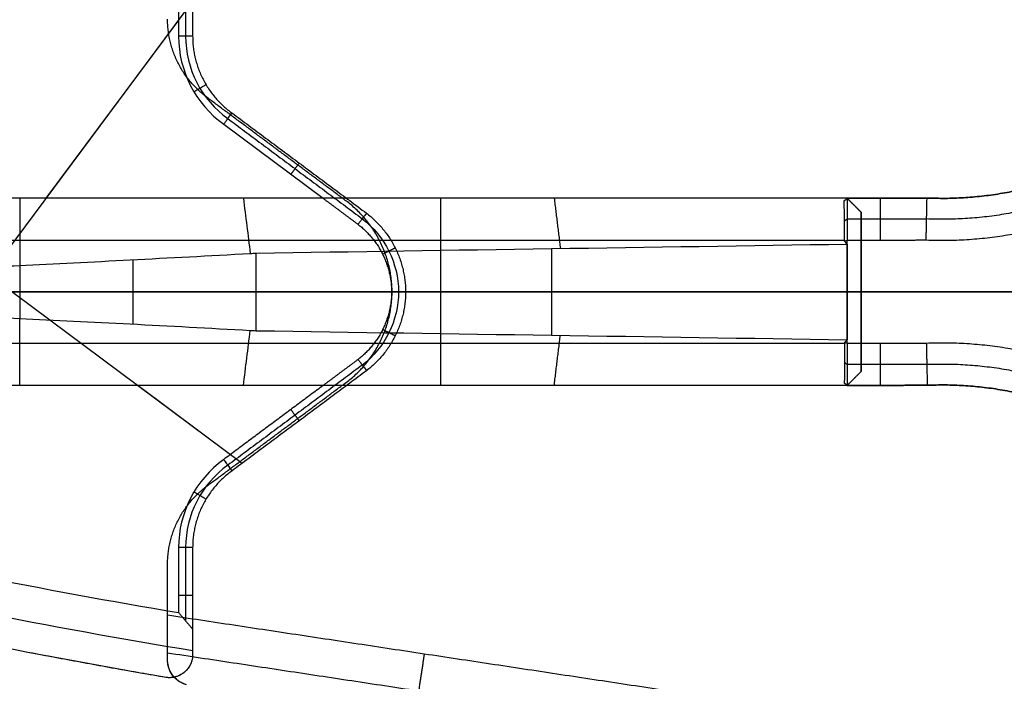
# Model space of a CAD drawing. Header units: millimetres. Extents: x -555 to 2346, y 1993 to 3099.
# Tile 27 of 40: x 1503 to 1713, y 2466 to 2607. Entities that reach past the tile are written whole.
import ezdxf

# ---------------------------------------------------------------- set-up
doc = ezdxf.new("R2010")
doc.units = ezdxf.units.MM
doc.layers.add('Base', color=7, linetype='Continuous', true_color=0x4c0000)
doc.layers.add('Tabletop', color=7, linetype='Continuous', true_color=0x7f7f3f)

msp = doc.modelspace()

# ---------------------------------------------------------------- linework, layer by layer
at = {"layer": 'Base'}
for p, q in [((1539.58, 2610.94, -1.63), (1445.51, 2484.67, -1.63)), ((1536.58, 2606.92, -20.63), (1508.25, 2568.89, -20.63)), ((1428.69, 2602.81, -1.63), (1550.17, 2512.32, -1.63)), ((1546.2, 2584.68, -20.63), (1567.4, 2568.89, -20.63)), ((1610.49, 2568.89, -59.65), (1502.67, 2568.89, -59.65)), ((1592.46, 2568.89, -20.63), (1592.46, 2568.89, -61.87)), ((1679.25, 2568.9, -36.59), (1696.31, 2568.93, -36.59)), ((1679.25, 2568.9, -21.07), (1679.25, 2568.9, -51.2)), ((1679.25, 2568.9, -52.12), (1679.25, 2559.95, -61.06)), ((1679.25, 2568.9, -51.2), (1679.25, 2568.9, -52.11)), ((1679.25, 2568.9, -21.07), (1679.25, 2568.9, -20.63)), ((1686.28, 2568.91, -21.07), (1686.28, 2568.91, -52.12)), ((1686.28, 2568.91, -52.12), (1686.28, 2559.96, -61.07)), ((1696.22, 2564.45, -56.6), (1679.25, 2564.43, -56.58)), ((1679.25, 2537.86, -61.07), (1679.25, 2559.95, -61.07)), ((2009.76, 2548.93, -2.07), (1582.14, 2548.93, -2.07)), ((2009.76, 2548.93, -21.07), (1582.14, 2548.93, -21.07)), ((1762.71, 2548.93, -61.07), (1679.25, 2548.93, -61.07)), ((1762.71, 2548.93, -21.07), (1682.25, 2548.93, -21.07)), ((1679.26, 2537.85, -61.07), (1679.26, 2528.9, -52.12)), ((1686.3, 2537.87, -61.07), (1686.3, 2528.92, -52.12)), ((1696.26, 2533.42, -56.57), (1679.26, 2533.39, -56.6)), ((1610.49, 2528.89, -59.65), (1502.67, 2528.89, -59.65)), ((1527.93, 2528.89, -20.63), (1547.66, 2514.19, -20.63)), ((1592.46, 2528.89, -20.63), (1592.46, 2528.89, -61.87)), ((1679.25, 2528.9, -51.2), (1679.25, 2528.9, -20.63)), ((1696.36, 2528.96, -36.59), (1679.26, 2528.9, -36.59)), ((1679.26, 2528.9, -21.07), (1679.26, 2528.9, -52.12)), ((1686.3, 2528.92, -21.07), (1686.3, 2528.92, -52.12))]:
    msp.add_line(p, q, dxfattribs=at)
for centre, radius, start, end in [((1749.37, 1344.55, -20.63), 1290.48, 99.49088, 103.39596), ((1559.77, 2603.49, -20.63), 23.19, 180.0013, 234.1905), ((1559.77, 2603.49, -19.13), 21.69, 180.0015, 234.2171), ((1559.77, 2494.29, -20.63), 23.19, 125.813, 180.0025), ((1559.77, 2494.29, -19.13), 21.69, 125.7826, 180.0025), ((1559.76, 2494.28, -20.63), 23.19, 125.7374, 125.7676), ((1749.29, 3753.25, -20.63), 1290.48, 256.60773, 260.51281), ((1749.29, 3753.25, -13.13), 1297.98, 256.60749, 260.70239)]:
    msp.add_arc(centre, radius, start, end, dxfattribs=at)
at = {"layer": 'Base', "extrusion": (3.22193e-05, -1, -2.48499e-13)}
msp.add_arc((1568.62, -206.97, -2568.84), 141.11, 97.3824, 117.8266, dxfattribs=at)
at = {"layer": 'Base', "extrusion": (0, 0, -1)}
for centre, start, end in [((-1563.67, 2548.77, 19.13), 127.5527, 179.6464), ((-1563.67, 2549.01, 19.13), 180.3499, 232.4436)]:
    msp.add_arc(centre, 19.86, start, end, dxfattribs=at)
at = {"layer": 'Base', "extrusion": (3.22193e-05, -1, 0)}
for centre, start, end in [((1568.62, -206.97, -2559.84), 119.9071, 166.8823), ((1568.62, -206.97, -2559.84), 97.3952, 119.9071), ((1568.62, -206.97, -2537.84), 119.9071, 166.8823), ((1568.62, -206.97, -2537.84), 97.3952, 119.9071)]:
    msp.add_arc(centre, 132.11, start, end, dxfattribs=at)
at = {"layer": 'Base', "extrusion": (3.22193e-05, -1, -2.31056e-15)}
msp.add_arc((1568.62, -206.97, -2528.84), 141.11, 117.8266, 166.8299, dxfattribs=at)
at = {"layer": 'Base', "extrusion": (3.22193e-05, -1, -3.39674e-13)}
msp.add_arc((1568.62, -206.97, -2528.84), 141.11, 97.3824, 117.8266, dxfattribs=at)
at = {"layer": 'Base'}
for points, degree in [([(1539.58, 2626.29, -1.63), (1539.58, 2614.89, -1.63), (1539.58, 2603.49, -1.63)], 2), ([(1539.58, 2626.29, -11.13), (1539.58, 2614.89, -11.13), (1539.58, 2603.49, -11.13)], 2), ([(1539.58, 2620.91, -17.63), (1539.58, 2612.2, -17.63), (1539.58, 2603.49, -17.63)], 2), ([(1538.08, 2619.14, -19.13), (1538.08, 2611.31, -19.13), (1538.08, 2603.49, -19.13)], 2), ([(1536.58, 2617.37, -20.63), (1536.58, 2610.43, -20.63), (1536.58, 2603.49, -20.63)], 2), ([(1539.58, 2603.49, -17.63), (1538.08, 2603.49, -19.13), (1536.58, 2603.49, -20.63)], 2), ([(1539.58, 2603.49, -17.63), (1539.58, 2603.49, -9.63), (1539.58, 2603.49, -1.63)], 2), ([(1536.41, 2597.9, -21.07), (1536.41, 2597.9, -11.57), (1536.41, 2597.9, -2.07)], 2), ([(1542.43, 2593.14, -17.63), (1541.14, 2592.37, -19.13), (1539.86, 2591.6, -20.63)], 2), ([(1541.8, 2594.28, -17.63), (1541.8, 2594.28, -9.63), (1541.8, 2594.28, -1.63)], 2), ([(1572.62, 2568.09, -21.07), (1557.53, 2579.33, -21.07), (1542.43, 2590.58, -21.07)], 2), ([(1542.43, 2590.58, -21.07), (1542.43, 2590.58, -11.57), (1542.43, 2590.58, -2.07)], 2), ([(1572.62, 2568.09, -2.07), (1557.53, 2579.33, -2.07), (1542.43, 2590.58, -2.07)], 2), ([(1572.62, 2568.09, -11.57), (1557.53, 2579.33, -11.57), (1542.43, 2590.58, -11.57)], 2), ([(1547.97, 2587.1, -1.63), (1562.33, 2576.41, -1.63), (1576.68, 2565.71, -1.63)], 2), ([(1547.97, 2587.1, -17.63), (1547.97, 2587.1, -9.63), (1547.97, 2587.1, -1.63)], 2), ([(1547.97, 2587.1, -17.63), (1562.33, 2576.41, -17.63), (1576.68, 2565.71, -17.63)], 2), ([(1547.97, 2587.1, -11.13), (1562.33, 2576.41, -11.13), (1576.68, 2565.71, -11.13)], 2), ([(1547.09, 2585.89, -19.13), (1561.43, 2575.21, -19.13), (1575.78, 2564.52, -19.13)], 2), ([(1557.53, 2579.33, -21.07), (1557.53, 2579.33, -11.57), (1557.53, 2579.33, -2.07)], 2), ([(1562.33, 2576.41, -17.63), (1561.43, 2575.21, -19.13), (1560.54, 2574, -20.63)], 2), ([(1562.33, 2576.41, -17.63), (1562.33, 2576.41, -9.63), (1562.33, 2576.41, -1.63)], 2), ([(1502.67, 2568.89, -20.63), (1477.76, 2568.89, -20.63), (1452.86, 2568.89, -20.63)], 2), ([(1502.67, 2568.89, -20.63), (1502.67, 2568.89, -51.41), (1502.67, 2568.89, -82.18)], 2), ([(1502.67, 2568.89, -82.18), (1502.67, 2564.07, -87.64), (1502.67, 2559.28, -93.13), (1502.67, 2554.55, -98.66)], 3), ([(1567.4, 2568.89, -20.63), (1535.03, 2568.89, -20.63), (1502.67, 2568.89, -20.63)], 2), ([(1679.25, 2568.9, -51.2), (1614.83, 2568.89, -59.12), (1550.4, 2568.89, -67.04)], 2), ([(1550.4, 2568.89, -67.04), (1550.9, 2564.96, -70.93), (1551.39, 2561.04, -74.83), (1551.88, 2557.11, -78.73)], 3), ([(1679.25, 2568.9, -20.63), (1623.32, 2568.89, -20.63), (1567.4, 2568.89, -20.63)], 2), ([(1567.4, 2568.89, -20.63), (1571.14, 2566.11, -20.63), (1574.87, 2563.32, -20.63)], 2), ([(1572.62, 2568.09, -21.07), (1572.62, 2568.09, -11.57), (1572.62, 2568.09, -2.07)], 2), ([(1592.46, 2568.89, -20.63), (1592.46, 2548.89, -20.63), (1592.46, 2528.89, -20.63)], 2), ([(1616.74, 2568.89, -58.88), (1617.4, 2563.53, -64.2), (1618.05, 2558.17, -69.52)], 2), ([(1678.65, 2568.3, -51.87), (1678.85, 2568.5, -51.64), (1679.05, 2568.7, -51.42), (1679.25, 2568.9, -51.2)], 3), ([(1678.69, 2559.72, -60.51), (1678.68, 2562.58, -57.63), (1678.67, 2565.44, -54.75), (1678.65, 2568.3, -51.87)], 3), ([(1696.31, 2568.93, -52.12), (1687.78, 2568.91, -52.12), (1679.25, 2568.9, -52.12)], 2), ([(1679.25, 2568.9, -21.07), (1687.78, 2568.91, -21.07), (1696.31, 2568.93, -21.07)], 2), ([(1679.25, 2568.9, -52.12), (1679.25, 2568.9, -52.12), (1679.25, 2568.9, -52.12), (1679.25, 2568.9, -52.12), (1679.25, 2568.9, -52.12), (1679.25, 2568.9, -52.12), (1679.25, 2568.9, -52.12), (1679.25, 2568.9, -52.12), (1679.25, 2568.9, -52.11), (1679.25, 2568.9, -52.11), (1679.25, 2568.9, -52.11), (1679.25, 2568.9, -52.11)], 3), ([(1682.25, 2565.9, -20.63), (1680.75, 2567.4, -20.63), (1679.25, 2568.9, -20.63)], 2), ([(1679.25, 2568.9, -21.07), (1680.75, 2567.4, -21.07), (1682.25, 2565.9, -21.07)], 2), ([(1696.31, 2568.93, -52.12), (1696.31, 2568.93, -36.59), (1696.31, 2568.93, -21.07)], 2), ([(1680.75, 2567.4, -21.07), (1680.75, 2567.4, -20.85), (1680.75, 2567.4, -20.63)], 2), ([(1682.25, 2565.9, -20.63), (1682.25, 2548.9, -20.63), (1682.25, 2531.9, -20.63)], 2), ([(1682.25, 2531.9, -21.07), (1682.25, 2548.9, -21.07), (1682.25, 2565.9, -21.07)], 2), ([(1682.25, 2565.9, -21.07), (1682.25, 2565.9, -20.85), (1682.25, 2565.9, -20.63)], 2), ([(1576.68, 2565.71, -17.63), (1576.68, 2565.71, -9.63), (1576.68, 2565.71, -1.63)], 2), ([(1679.25, 2564.42, -56.59), (1678.96, 2564.22, -56.39), (1678.67, 2564.02, -56.18)], 2), ([(1678.69, 2559.9, -60.33), (1615.11, 2559.89, -68.15), (1551.53, 2559.89, -75.97)], 2), ([(1679.25, 2559.1, -61.06), (1679.06, 2559.31, -60.88), (1678.88, 2559.51, -60.69), (1678.69, 2559.72, -60.51)], 3), ([(1679.25, 2559.95, -61.07), (1687.69, 2559.96, -61.07), (1696.13, 2559.98, -61.07)], 2), ([(1553.07, 2557.18, -78.51), (1595.13, 2557.82, -72.69), (1637.19, 2558.46, -66.88), (1679.25, 2559.1, -61.07)], 3), ([(1582.81, 2558.27, -17.63), (1581.46, 2557.6, -19.13), (1580.12, 2556.94, -20.63)], 2), ([(1582.81, 2558.27, -17.63), (1582.81, 2558.27, -9.63), (1582.81, 2558.27, -1.63)], 2), ([(1616.14, 2558.14, -69.79), (1616.14, 2548.89, -69.79), (1616.14, 2539.65, -69.79)], 2), ([(1679.25, 2559.1, -61.07), (1679.25, 2559.1, -61.07), (1679.25, 2559.1, -61.06), (1679.25, 2559.1, -61.06)], 3), ([(1679.25, 2559.1, -61.07), (1679.25, 2548.9, -61.07), (1679.25, 2538.69, -61.07)], 2), ([(1679.25, 2559.1, -61.06), (1679.25, 2552.3, -61.06), (1679.25, 2545.49, -61.06), (1679.25, 2538.69, -61.06)], 3), ([(1502.67, 2554.55, -98.66), (1517.57, 2555.26, -88.77), (1534.31, 2556.14, -81.99), (1551.88, 2557.11, -78.73)], 3), ([(1526.83, 2555.76, -85.98), (1526.83, 2548.89, -85.98), (1526.83, 2542.02, -85.98)], 2), ([(1551.88, 2557.11, -78.73), (1552.28, 2557.13, -78.65), (1552.67, 2557.16, -78.58), (1553.07, 2557.18, -78.51)], 3), ([(1553.07, 2557.18, -78.51), (1553.07, 2548.89, -78.51), (1553.07, 2540.61, -78.51)], 2), ([(1502.67, 2554.55, -98.66), (1502.67, 2548.89, -98.66), (1502.67, 2543.23, -98.66)], 2), ([(1582.14, 2548.93, -21.07), (1582.14, 2548.93, -11.57), (1582.14, 2548.93, -2.07)], 2), ([(1553.07, 2548.89, -78.51), (1616.12, 2548.89, -69.79), (1679.25, 2548.9, -61.07)], 2), ([(1682.25, 2548.9, -20.63), (1632.14, 2548.89, -20.63), (1582.04, 2548.89, -20.63)], 2), ([(1585.04, 2548.89, -17.63), (1584.04, 2548.89, -18.63), (1583.04, 2548.89, -19.63), (1582.04, 2548.89, -20.63)], 3), ([(1585.04, 2548.89, -17.63), (1585.04, 2548.89, -9.63), (1585.04, 2548.89, -1.63)], 2), ([(1679.25, 2548.9, -61.07), (1679.25, 2548.9, -61.07), (1679.25, 2548.9, -61.06)], 2), ([(1679.25, 2548.9, -61.06), (1679.25, 2548.9, -61.07), (1679.25, 2548.9, -61.07)], 2), ([(1682.25, 2548.9, -21.07), (1682.25, 2548.9, -20.85), (1682.25, 2548.9, -20.63)], 2), ([(1502.67, 2528.89, -82.18), (1502.67, 2533.71, -87.64), (1502.67, 2538.5, -93.13), (1502.67, 2543.23, -98.66)], 3), ([(1502.67, 2543.23, -98.66), (1517.57, 2542.52, -88.77), (1534.31, 2541.65, -81.99), (1551.88, 2540.67, -78.73)], 3), ([(1550.41, 2528.89, -67.04), (1550.9, 2532.82, -70.93), (1551.39, 2536.75, -74.83), (1551.88, 2540.67, -78.73)], 3), ([(1551.88, 2540.67, -78.73), (1552.28, 2540.65, -78.65), (1552.67, 2540.63, -78.58), (1553.07, 2540.61, -78.51)], 3), ([(1553.07, 2540.61, -78.51), (1595.13, 2539.96, -72.69), (1637.19, 2539.33, -66.88), (1679.25, 2538.69, -61.07)], 3), ([(1582.81, 2539.51, -17.63), (1581.47, 2540.18, -19.13), (1580.12, 2540.85, -20.63)], 2), ([(1582.81, 2539.51, -17.63), (1582.81, 2539.51, -9.63), (1582.81, 2539.51, -1.63)], 2), ([(1616.74, 2528.89, -58.88), (1617.4, 2534.26, -64.2), (1618.05, 2539.62, -69.52)], 2), ([(1679.25, 2538.69, -61.06), (1679.07, 2538.49, -60.88), (1678.89, 2538.29, -60.7), (1678.71, 2538.08, -60.52)], 3), ([(1679.25, 2538.69, -61.07), (1679.25, 2538.69, -61.07), (1679.25, 2538.69, -61.07), (1679.25, 2538.69, -61.06)], 3), ([(1678.7, 2537.9, -60.33), (1615.12, 2537.89, -68.15), (1551.53, 2537.89, -75.97)], 2), ([(1678.71, 2538.08, -60.52), (1678.69, 2535.22, -57.64), (1678.68, 2532.36, -54.76), (1678.66, 2529.5, -51.87)], 3), ([(1696.16, 2537.91, -61.07), (1687.71, 2537.88, -61.07), (1679.26, 2537.85, -61.07)], 2), ([(1574.88, 2534.46, -20.63), (1571.14, 2531.68, -20.63), (1567.4, 2528.89, -20.63)], 2), ([(1575.78, 2533.27, -19.13), (1561.44, 2522.58, -19.13), (1547.09, 2511.89, -19.13)], 2), ([(1679.26, 2533.38, -56.59), (1678.97, 2533.58, -56.39), (1678.68, 2533.78, -56.19)], 2), ([(1576.69, 2532.07, -1.63), (1562.33, 2521.37, -1.63), (1547.98, 2510.68, -1.63)], 2), ([(1576.69, 2532.07, -17.63), (1562.33, 2521.37, -17.63), (1547.98, 2510.68, -17.63)], 2), ([(1576.69, 2532.07, -11.13), (1562.33, 2521.37, -11.13), (1547.98, 2510.68, -11.13)], 2), ([(1576.69, 2532.07, -17.63), (1576.69, 2532.07, -9.63), (1576.69, 2532.07, -1.63)], 2), ([(1679.25, 2528.9, -20.63), (1680.75, 2530.4, -20.63), (1682.25, 2531.9, -20.63)], 2), ([(1679.26, 2528.91, -21.07), (1680.75, 2530.4, -21.07), (1682.25, 2531.9, -21.07)], 2), ([(1680.75, 2530.4, -21.07), (1680.75, 2530.4, -20.85), (1680.75, 2530.4, -20.63)], 2), ([(1682.25, 2531.9, -21.07), (1682.25, 2531.9, -20.85), (1682.25, 2531.9, -20.63)], 2), ([(1502.67, 2528.89, -20.63), (1477.76, 2528.89, -20.63), (1452.86, 2528.89, -20.63)], 2), ([(1502.67, 2528.89, -20.63), (1502.67, 2528.89, -51.41), (1502.67, 2528.89, -82.18)], 2), ([(1567.4, 2528.89, -20.63), (1535.03, 2528.89, -20.63), (1502.67, 2528.89, -20.63)], 2), ([(1542.43, 2507.29, -21.07), (1557.53, 2518.53, -21.07), (1572.62, 2529.78, -21.07)], 2), ([(1542.43, 2507.29, -2.07), (1557.53, 2518.53, -2.07), (1572.62, 2529.78, -2.07)], 2), ([(1542.43, 2507.29, -11.57), (1557.53, 2518.53, -11.57), (1572.62, 2529.78, -11.57)], 2), ([(1567.4, 2528.89, -20.63), (1556.81, 2521, -20.63), (1546.21, 2513.11, -20.63)], 2), ([(1679.25, 2528.9, -51.2), (1614.83, 2528.89, -59.12), (1550.41, 2528.89, -67.04)], 2), ([(1679.25, 2528.9, -20.63), (1623.32, 2528.89, -20.63), (1567.4, 2528.89, -20.63)], 2), ([(1572.62, 2529.78, -21.07), (1572.62, 2529.78, -11.57), (1572.62, 2529.78, -2.07)], 2), ([(1678.66, 2529.5, -51.87), (1678.86, 2529.3, -51.65), (1679.06, 2529.1, -51.43), (1679.26, 2528.91, -51.2)], 3), ([(1679.26, 2528.91, -51.2), (1679.25, 2528.9, -51.2), (1679.25, 2528.9, -51.2), (1679.25, 2528.9, -51.2)], 3), ([(1679.26, 2528.91, -35.91), (1679.25, 2528.9, -35.91), (1679.25, 2528.9, -35.91)], 2), ([(1696.36, 2528.96, -21.07), (1687.81, 2528.93, -21.07), (1679.26, 2528.9, -21.07)], 2), ([(1679.26, 2528.9, -52.12), (1687.81, 2528.93, -52.12), (1696.36, 2528.96, -52.12)], 2), ([(1679.26, 2528.91, -51.2), (1679.26, 2528.91, -36.14), (1679.26, 2528.91, -21.07)], 2), ([(1679.26, 2528.91, -21.07), (1679.26, 2528.9, -21.07), (1679.26, 2528.9, -21.07)], 2), ([(1679.26, 2528.91, -36.59), (1679.26, 2528.9, -36.59), (1679.26, 2528.9, -36.59)], 2), ([(1679.26, 2528.9, -52.12), (1679.26, 2528.9, -52.12), (1679.26, 2528.9, -52.12), (1679.26, 2528.9, -52.12), (1679.26, 2528.9, -52.12), (1679.26, 2528.9, -52.12), (1679.26, 2528.9, -52.12), (1679.26, 2528.9, -52.12), (1679.26, 2528.9, -52.12), (1679.26, 2528.9, -52.12), (1679.26, 2528.9, -52.12), (1679.26, 2528.9, -52.12)], 3), ([(1696.36, 2528.96, -52.12), (1696.36, 2528.96, -36.59), (1696.36, 2528.96, -21.07)], 2), ([(1562.33, 2521.37, -17.63), (1561.43, 2522.58, -19.13), (1560.54, 2523.78, -20.63)], 2), ([(1562.33, 2521.37, -17.63), (1562.33, 2521.37, -9.63), (1562.33, 2521.37, -1.63)], 2), ([(1557.53, 2518.53, -21.07), (1557.53, 2518.53, -11.57), (1557.53, 2518.53, -2.07)], 2), ([(1546.2, 2513.1, -20.63), (1546.21, 2513.1, -20.63), (1546.21, 2513.11, -20.63)], 2), ([(1547.98, 2510.68, -17.63), (1547.98, 2510.68, -9.63), (1547.98, 2510.68, -1.63)], 2), ([(1542.43, 2507.29, -21.07), (1542.43, 2507.29, -11.57), (1542.43, 2507.29, -2.07)], 2), ([(1542.43, 2504.64, -17.63), (1541.15, 2505.41, -19.13), (1539.86, 2506.18, -20.63)], 2), ([(1541.8, 2503.5, -17.63), (1541.8, 2503.5, -9.63), (1541.8, 2503.5, -1.63)], 2), ([(1536.41, 2499.97, -21.07), (1536.41, 2499.97, -11.57), (1536.41, 2499.97, -2.07)], 2), ([(1539.58, 2494.29, -17.63), (1538.08, 2494.29, -19.13), (1536.58, 2494.29, -20.63)], 2), ([(1536.58, 2494.29, -20.63), (1536.58, 2487.35, -20.63), (1536.58, 2480.41, -20.63)], 2), ([(1538.08, 2494.29, -19.13), (1538.08, 2486.47, -19.13), (1538.08, 2478.64, -19.13)], 2), ([(1539.58, 2494.29, -1.63), (1539.58, 2482.89, -1.63), (1539.58, 2471.49, -1.63)], 2), ([(1539.58, 2494.29, -17.63), (1539.58, 2494.29, -9.63), (1539.58, 2494.29, -1.63)], 2), ([(1539.58, 2494.29, -17.63), (1539.58, 2485.58, -17.63), (1539.58, 2476.88, -17.63)], 2), ([(1539.58, 2494.29, -11.13), (1539.58, 2482.89, -11.13), (1539.58, 2471.49, -11.13)], 2), ([(1534.22, 2490.74, -21.07), (1534.22, 2490.74, -11.57), (1534.22, 2490.74, -2.07)], 2), ([(1534.22, 2470.07, -2.07), (1534.22, 2480.41, -2.07), (1534.22, 2490.74, -2.07)], 2), ([(1534.22, 2479.92, -21.07), (1534.22, 2485.33, -21.07), (1534.22, 2490.74, -21.07)], 2), ([(1534.22, 2470.31, -11.57), (1534.22, 2480.53, -11.57), (1534.22, 2490.74, -11.57)], 2), ([(1533.89, 2466.57, -6.54), (1504.92, 2471.5, -6.62), (1476.12, 2477.36, -6.65), (1447.53, 2484.15, -6.63)], 3), ([(1539.58, 2484.08, -17.63), (1538.08, 2484.08, -19.13), (1536.58, 2484.08, -20.63)], 2), ([(1539.58, 2482.89, -17.63), (1539.58, 2482.89, -9.63), (1539.58, 2482.89, -1.63)], 2), ([(1534.22, 2480.41, -21.07), (1534.22, 2480.41, -11.57), (1534.22, 2480.41, -2.07)], 2), ([(1534.22, 2470.07, -11.33), (1534.22, 2473.35, -14.57), (1534.22, 2476.64, -17.82), (1534.22, 2479.92, -21.07)], 3), ([(1534.22, 2479.92, -21.07), (1590.78, 2471.37, -21.07), (1647.34, 2462.81, -21.07)], 2), ([(1539.58, 2476.88, -17.63), (1539.58, 2475.08, -15.86), (1539.58, 2473.28, -14.09), (1539.58, 2471.49, -12.32)], 3), ([(1534.22, 2471.83, -13.07), (1590.16, 2463.37, -13.07), (1646.09, 2454.91, -13.07)], 2), ([(1539.58, 2471.49, -12.32), (1539.58, 2471.49, -6.98), (1539.58, 2471.49, -1.63)], 2), ([(1589.01, 2471.63, -21.07), (1587.92, 2464.44, -13.79), (1586.84, 2457.25, -6.52)], 2), ([(1534.22, 2470.07, -11.33), (1534.22, 2470.07, -6.7), (1534.22, 2470.07, -2.07)], 2), ([(1537.87, 2467.72, -8.32), (1537.87, 2467.72, -4.98), (1537.87, 2467.72, -1.63)], 2), ([(1533.89, 2466.57, -6.54), (1533.89, 2466.57, -4.08), (1533.89, 2466.57, -1.63)], 2), ([(1535.44, 2466.87, -8.35), (1535.44, 2466.87, -5.21), (1535.44, 2466.87, -2.07)], 2)]:
    msp.add_open_spline(points, degree=degree, dxfattribs=at)
for points, weights in [([(1542.43, 2590.58, -21.07), (1534.27, 2596.84, -21.07), (1534.22, 2607.12, -21.07)], [1, 0.898041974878, 1]), ([(1542.43, 2590.58, -2.07), (1534.27, 2596.84, -2.07), (1534.22, 2607.12, -2.07)], [1, 0.898041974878, 1]), ([(1542.43, 2590.58, -11.57), (1534.27, 2596.84, -11.57), (1534.22, 2607.12, -11.57)], [1, 0.898041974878, 1]), ([(1539.58, 2603.49, -1.63), (1539.58, 2593.15, -1.63), (1547.97, 2587.1, -1.63)], [1, 0.890016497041, 1]), ([(1539.58, 2603.49, -17.63), (1539.58, 2593.15, -17.63), (1547.97, 2587.1, -17.63)], [1, 0.890016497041, 1]), ([(1539.58, 2603.49, -11.13), (1539.58, 2593.15, -11.13), (1547.97, 2587.1, -11.13)], [1, 0.890016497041, 1]), ([(1753.62, 2591.26, -52.12), (1729.87, 2567.52, -52.12), (1696.31, 2568.93, -52.12)], [1, 0.915659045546, 1]), ([(1696.31, 2568.93, -21.07), (1729.87, 2567.52, -21.07), (1753.62, 2591.26, -21.07)], [1, 0.915659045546, 1]), ([(1753.62, 2591.26, -41.07), (1729.87, 2567.52, -41.07), (1696.31, 2568.93, -41.07)], [1, 0.915659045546, 1]), ([(1756.79, 2588.1, -56.59), (1731.68, 2563.01, -56.59), (1696.22, 2564.46, -56.59)], [0.975445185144, 0.893301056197, 0.975193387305]), ([(1696.13, 2559.98, -61.07), (1733.5, 2558.5, -61.07), (1759.95, 2584.94, -61.07)], [1, 0.91613306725, 1]), ([(1576.68, 2565.71, -1.63), (1584.98, 2559.35, -1.63), (1585.04, 2548.89, -1.63)], [1, 0.898211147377, 1]), ([(1576.68, 2565.71, -17.63), (1584.98, 2559.35, -17.63), (1585.04, 2548.89, -17.63)], [1, 0.898211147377, 1]), ([(1576.68, 2565.71, -11.13), (1584.98, 2559.35, -11.13), (1585.04, 2548.89, -11.13)], [1, 0.898211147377, 1]), ([(1574.87, 2563.32, -20.63), (1581.98, 2557.86, -20.63), (1582.04, 2548.89, -20.63)], [1, 0.898677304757, 1]), ([(1447.19, 2548.89, -177.57), (1459.55, 2548.89, -127.3), (1502.67, 2548.89, -98.66)], [1, 0.931684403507, 1]), ([(1502.67, 2548.89, -98.66), (1525.76, 2548.89, -83.32), (1553.07, 2548.89, -78.51)], [1, 0.978880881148, 1]), ([(1582.04, 2548.89, -20.63), (1581.98, 2539.93, -20.63), (1574.88, 2534.46, -20.63)], [1, 0.898677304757, 1]), ([(1585.04, 2548.89, -1.63), (1584.98, 2538.44, -1.63), (1576.69, 2532.07, -1.63)], [1, 0.898211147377, 1]), ([(1585.04, 2548.89, -17.63), (1584.98, 2538.44, -17.63), (1576.69, 2532.07, -17.63)], [1, 0.898211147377, 1]), ([(1585.04, 2548.89, -11.13), (1584.98, 2538.44, -11.13), (1576.69, 2532.07, -11.13)], [1, 0.898211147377, 1]), ([(1759.95, 2512.93, -61.07), (1733.52, 2539.37, -61.07), (1696.16, 2537.91, -61.07)], [1, 0.916171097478, 1]), ([(1696.26, 2533.43, -56.59), (1731.71, 2534.86, -56.59), (1756.79, 2509.77, -56.59)], [0.97524647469, 0.893398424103, 0.975459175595]), ([(1696.36, 2528.96, -52.12), (1729.89, 2530.34, -52.12), (1753.62, 2506.6, -52.12)], [1, 0.915760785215, 1]), ([(1753.62, 2506.6, -21.07), (1729.89, 2530.34, -21.07), (1696.36, 2528.96, -21.07)], [1, 0.915760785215, 1]), ([(1696.36, 2528.96, -41.07), (1729.89, 2530.34, -41.07), (1753.62, 2506.6, -41.07)], [1, 0.915760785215, 1]), ([(1547.98, 2510.68, -1.63), (1539.58, 2504.64, -1.63), (1539.58, 2494.29, -1.63)], [1, 0.890016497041, 1]), ([(1547.98, 2510.68, -17.63), (1539.58, 2504.64, -17.63), (1539.58, 2494.29, -17.63)], [1, 0.890016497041, 1]), ([(1547.98, 2510.68, -11.13), (1539.58, 2504.64, -11.13), (1539.58, 2494.29, -11.13)], [1, 0.890016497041, 1]), ([(1534.22, 2490.74, -21.07), (1534.27, 2501.03, -21.07), (1542.43, 2507.29, -21.07)], [1, 0.898041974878, 1]), ([(1534.22, 2490.74, -2.07), (1534.27, 2501.03, -2.07), (1542.43, 2507.29, -2.07)], [1, 0.898041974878, 1]), ([(1534.22, 2490.74, -11.57), (1534.27, 2501.03, -11.57), (1542.43, 2507.29, -11.57)], [1, 0.898041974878, 1]), ([(1533.89, 2466.57, -1.63), (1490.43, 2473.97, -1.63), (1447.53, 2484.15, -1.63)], [1, 0.999481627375, 1]), ([(1539.58, 2471.49, -11.13), (1539.59, 2470.89, -11.13), (1539.45, 2470.31, -11.13)], [1, 0.974329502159, 0.963102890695]), ([(1538.29, 2464.98, -2.07), (1534.44, 2466.07, -2.07), (1534.22, 2470.07, -2.07)], [1, 0.814082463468, 1])]:
    msp.add_rational_spline(points, weights, degree=2, dxfattribs=at)
for points, knots in [([(1546.2, 2584.68, -20.63), (1546.35, 2584.89, -20.38), (1546.49, 2585.09, -20.13), (1546.79, 2585.49, -19.63), (1546.94, 2585.69, -19.38), (1547.38, 2586.3, -18.63), (1547.68, 2586.7, -18.13), (1547.97, 2587.1, -17.63)], [-4.242573, -4.242573, -4.242573, -4.242573, -3.181931, -3.181931, -2.121289, -2.121289, 0, 0, 0, 0]), ([(1679.25, 2568.9, -52.11), (1679.13, 2568.78, -52.07), (1678.94, 2568.59, -51.99), (1678.74, 2568.39, -51.9), (1678.65, 2568.3, -51.87)], [-4.4154898, -4.4154898, -4.4154898, -4.4154898, -3.9248798, -3.5395769, -3.5395769, -3.5395769, -3.5395769]), ([(1696.13, 2559.98, -61.07), (1696.14, 2560.31, -60.74), (1696.15, 2560.98, -60.07), (1696.17, 2561.97, -59.08), (1696.19, 2562.97, -58.08), (1696.21, 2563.96, -57.09), (1696.23, 2564.96, -56.09), (1696.25, 2565.95, -55.1), (1696.27, 2566.94, -54.11), (1696.29, 2567.94, -53.11), (1696.3, 2568.6, -52.45), (1696.31, 2568.93, -52.12)], [-12.658685, -12.658685, -12.658685, -12.658685, -11.252172, -9.845658, -8.439141, -7.032623, -5.626103, -4.21958, -2.813056, -1.406529, 0, 0, 0, 0]), ([(1576.68, 2565.71, -17.63), (1576.38, 2565.32, -18.13), (1576.08, 2564.92, -18.63), (1575.63, 2564.32, -19.38), (1575.48, 2564.12, -19.63), (1575.18, 2563.72, -20.13), (1575.03, 2563.52, -20.38), (1574.87, 2563.32, -20.63)], [0, 0, 0, 0, 2.121291, 2.121291, 3.181937, 3.181937, 4.242586, 4.242586, 4.242586, 4.242586]), ([(1678.69, 2559.72, -60.51), (1678.77, 2559.75, -60.58), (1678.95, 2559.83, -60.77), (1679.14, 2559.9, -60.95), (1679.25, 2559.95, -61.06)], [3.5993565, 3.5993565, 3.5993565, 3.5993565, 3.9250896, 4.4157258, 4.4157258, 4.4157258, 4.4157258]), ([(1679.25, 2559.95, -61.07), (1679.25, 2559.95, -61.07), (1679.25, 2559.95, -61.07), (1679.25, 2559.95, -61.07), (1679.25, 2559.95, -61.07), (1679.25, 2559.95, -61.06), (1679.25, 2559.95, -61.06), (1679.25, 2559.95, -61.06), (1679.25, 2559.95, -61.06), (1679.25, 2559.95, -61.06), (1679.25, 2559.95, -61.06), (1679.25, 2559.95, -61.06)], [-0.008288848, -0.008288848, -0.008288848, -0.008288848, -0.007368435, -0.006447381, -0.005526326, -0.004605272, -0.003684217, -0.002763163, -0.001842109, -0.000921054, 0, 0, 0, 0]), ([(1447.19, 2552.64, -177.57), (1453.18, 2552.55, -153.2), (1465.95, 2552.93, -131.04), (1484.02, 2553.7, -113.64), (1489.77, 2553.95, -108.09), (1496.01, 2554.23, -103.08), (1502.67, 2554.55, -98.66)], [0, 0, 0, 0, 75.773254, 75.773254, 75.773254, 99.76935, 99.76935, 99.76935, 99.76935]), ([(1447.19, 2545.14, -177.57), (1453.18, 2545.22, -153.2), (1465.95, 2544.85, -131.04), (1484.02, 2544.08, -113.64), (1489.77, 2543.83, -108.09), (1496.02, 2543.55, -103.08), (1502.67, 2543.23, -98.66)], [0, 0, 0, 0, 75.773254, 75.773254, 75.773254, 99.76935, 99.76935, 99.76935, 99.76935]), ([(1679.25, 2537.86, -61.07), (1679.14, 2537.91, -60.96), (1678.96, 2537.98, -60.77), (1678.78, 2538.06, -60.59), (1678.71, 2538.08, -60.52)], [-4.4179185, -4.4179185, -4.4179185, -4.4179185, -3.9270386, -3.6128911, -3.6128911, -3.6128911, -3.6128911]), ([(1679.26, 2537.85, -61.07), (1679.26, 2537.85, -61.07), (1679.26, 2537.85, -61.07), (1679.26, 2537.85, -61.07), (1679.26, 2537.85, -61.07), (1679.26, 2537.85, -61.07), (1679.26, 2537.86, -61.07), (1679.25, 2537.86, -61.07), (1679.25, 2537.86, -61.07), (1679.25, 2537.86, -61.07), (1679.25, 2537.86, -61.07), (1679.25, 2537.86, -61.07)], [-0.01293155, -0.01293155, -0.01293155, -0.01293155, -0.01149401, -0.01005726, -0.00862051, -0.00718376, -0.00574701, -0.00431026, -0.0028735, -0.00143675, 0, 0, 0, 0]), ([(1696.16, 2537.91, -61.07), (1696.17, 2537.58, -60.74), (1696.18, 2536.91, -60.07), (1696.2, 2535.92, -59.08), (1696.22, 2534.93, -58.08), (1696.25, 2533.93, -57.09), (1696.27, 2532.94, -56.09), (1696.29, 2531.94, -55.1), (1696.31, 2530.95, -54.11), (1696.33, 2529.95, -53.11), (1696.35, 2529.29, -52.45), (1696.36, 2528.96, -52.12)], [0, 0, 0, 0, 1.406469, 2.81294, 4.219411, 5.625885, 7.032359, 8.438835, 9.845313, 11.251792, 12.658273, 12.658273, 12.658273, 12.658273]), ([(1574.88, 2534.46, -20.63), (1575.03, 2534.26, -20.38), (1575.18, 2534.06, -20.13), (1575.48, 2533.66, -19.63), (1575.63, 2533.47, -19.38), (1576.08, 2532.87, -18.63), (1576.38, 2532.47, -18.13), (1576.69, 2532.07, -17.63)], [-4.242586, -4.242586, -4.242586, -4.242586, -3.181937, -3.181937, -2.121291, -2.121291, 0, 0, 0, 0]), ([(1678.66, 2529.5, -51.87), (1678.75, 2529.41, -51.91), (1678.95, 2529.21, -51.99), (1679.15, 2529.01, -52.07), (1679.26, 2528.9, -52.12)], [3.5474124, 3.5474124, 3.5474124, 3.5474124, 3.9330863, 4.4247221, 4.4247221, 4.4247221, 4.4247221]), ([(1547.98, 2510.68, -17.63), (1547.91, 2510.77, -17.74), (1547.78, 2510.95, -17.97), (1547.58, 2511.22, -18.3), (1547.38, 2511.49, -18.63), (1547.19, 2511.76, -18.97), (1546.99, 2512.02, -19.3), (1546.79, 2512.29, -19.63), (1546.6, 2512.56, -19.97), (1546.4, 2512.83, -20.3), (1546.27, 2513.01, -20.52), (1546.2, 2513.1, -20.63)], [0, 0, 0, 0, 0.471414, 0.942827, 1.414241, 1.885654, 2.357067, 2.82848, 3.299893, 3.771306, 4.242572, 4.242572, 4.242572, 4.242572]), ([(1546.21, 2513.11, -20.63), (1546.29, 2513.01, -20.51), (1546.35, 2512.9, -20.38), (1546.5, 2512.7, -20.13), (1546.57, 2512.6, -20.01), (1546.72, 2512.39, -19.76), (1546.79, 2512.29, -19.63), (1546.94, 2512.09, -19.38), (1547.02, 2511.99, -19.26), (1547.38, 2511.49, -18.63), (1547.68, 2511.08, -18.13), (1547.98, 2510.68, -17.63)], [-4.242572, -4.242572, -4.242572, -4.242572, -3.712329, -3.712329, -3.182001, -3.182001, -2.651667, -2.651667, -2.121333, -2.121333, 0, 0, 0, 0]), ([(1536.58, 2480.41, -20.63), (1536.64, 2480.34, -20.57), (1536.76, 2480.2, -20.46), (1536.94, 2480, -20.28), (1537.11, 2479.79, -20.1), (1537.29, 2479.58, -19.93), (1537.47, 2479.37, -19.75), (1537.64, 2479.16, -19.57), (1537.82, 2478.96, -19.4), (1538, 2478.75, -19.22), (1538.17, 2478.54, -19.04), (1538.35, 2478.33, -18.87), (1538.53, 2478.12, -18.69), (1538.7, 2477.91, -18.52), (1538.88, 2477.71, -18.34), (1539.05, 2477.5, -18.16), (1539.23, 2477.29, -17.99), (1539.41, 2477.08, -17.81), (1539.53, 2476.94, -17.69), (1539.58, 2476.88, -17.63)], [-5.524541, -5.524541, -5.524541, -5.524541, -5.199394, -4.874268, -4.549165, -4.224083, -3.899023, -3.573984, -3.248968, -2.923973, -2.599001, -2.274049, -1.94912, -1.624212, -1.299327, -0.974462, -0.64962, -0.324799, 0, 0, 0, 0]), ([(1539.58, 2471.49, -12.32), (1539.59, 2471.14, -11.98), (1539.55, 2470.8, -11.63), (1539.41, 2470.12, -10.94), (1539.3, 2469.79, -10.6), (1538.88, 2468.84, -9.59), (1538.45, 2468.23, -8.92), (1537.87, 2467.72, -8.32), (1537.4, 2467.32, -7.85), (1536.82, 2466.97, -7.41), (1535.8, 2466.65, -6.92), (1535.44, 2466.57, -6.79), (1534.67, 2466.5, -6.6), (1534.28, 2466.51, -6.54), (1533.89, 2466.57, -6.54)], [0, 0, 0, 0, 1.470787, 1.470787, 2.941527, 2.941527, 5.870357, 5.870357, 5.870357, 8.226517, 8.226517, 9.414952, 9.414952, 10.6071, 10.6071, 10.6071, 10.6071]), ([(1538.29, 2464.98, -6.9), (1537.95, 2465.08, -6.95), (1537.63, 2465.2, -7.02), (1537.02, 2465.5, -7.23), (1536.74, 2465.68, -7.36), (1535.97, 2466.25, -7.81), (1535.55, 2466.69, -8.18), (1534.59, 2468.07, -9.4), (1534.27, 2469.09, -10.37), (1534.22, 2470.07, -11.33)], [0, 0, 0, 0, 1.068759, 1.068759, 2.135806, 2.135806, 4.260573, 4.260573, 8.432279, 8.432279, 8.432279, 8.432279])]:
    msp.add_open_spline(points, degree=3, knots=knots, dxfattribs=at)
for points, weights, knots in [([(1572.62, 2529.78, -21.07), (1582.06, 2537.03, -21.07), (1582.14, 2548.93, -21.07), (1582.06, 2560.84, -21.07), (1572.62, 2568.09, -21.07)], [1, 0.898462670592, 1, 0.898462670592, 1], [-779.027606, -779.027606, -779.027606, -756.878361, -756.878361, -734.729116, -734.729116, -734.729116]), ([(1572.62, 2529.78, -2.07), (1582.06, 2537.03, -2.07), (1582.14, 2548.93, -2.07), (1582.06, 2560.84, -2.07), (1572.62, 2568.09, -2.07)], [1, 0.898462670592, 1, 0.898462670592, 1], [-779.027606, -779.027606, -779.027606, -756.878361, -756.878361, -734.729116, -734.729116, -734.729116]), ([(1572.62, 2529.78, -11.57), (1582.06, 2537.03, -11.57), (1582.14, 2548.93, -11.57), (1582.06, 2560.84, -11.57), (1572.62, 2568.09, -11.57)], [1, 0.898462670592, 1, 0.898462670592, 1], [-779.027606, -779.027606, -779.027606, -756.878361, -756.878361, -734.729116, -734.729116, -734.729116]), ([(1539.58, 2471.49, -1.63), (1539.59, 2469.21, -1.63), (1537.87, 2467.72, -1.63), (1536.14, 2466.23, -1.63), (1533.89, 2466.57, -1.63)], [1, 0.908753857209, 1, 0.908753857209, 1], [-449.890684, -449.890684, -449.890684, -445.619811, -445.619811, -441.348939, -441.348939, -441.348939])]:
    msp.add_rational_spline(points, weights, degree=2, knots=knots, dxfattribs=at)
at = {"layer": 'Tabletop'}
for p, q in [((2345.95, 2548.93, 16.93), (1245.95, 2548.93, 16.93)), ((1271.95, 2548.93, -2.07), (2319.95, 2548.93, -2.07))]:
    msp.add_line(p, q, dxfattribs=at)
for points, knots in [([(2345.95, 2548.93, 8.93), (2345.95, 1998.93, 8.93), (1795.95, 1998.93, 8.93), (1245.95, 1998.93, 8.93), (1245.95, 2548.93, 8.93), (1245.95, 3098.93, 8.93), (1795.95, 3098.93, 8.93), (2345.95, 3098.93, 8.93), (2345.95, 2548.93, 8.93)], [-3455.751919, -3455.751919, -3455.751919, -2591.813939, -2591.813939, -1727.875959, -1727.875959, -863.93798, -863.93798, 0, 0, 0]), ([(2345.95, 2548.93, 16.93), (2345.95, 1998.93, 16.93), (1795.95, 1998.93, 16.93), (1245.95, 1998.93, 16.93), (1245.95, 2548.93, 16.93), (1245.95, 3098.93, 16.93), (1795.95, 3098.93, 16.93), (2345.95, 3098.93, 16.93), (2345.95, 2548.93, 16.93)], [-3455.751919, -3455.751919, -3455.751919, -2591.813939, -2591.813939, -1727.875959, -1727.875959, -863.93798, -863.93798, 0, 0, 0]), ([(2345.95, 2548.93, 12.93), (2345.95, 1998.93, 12.93), (1795.95, 1998.93, 12.93), (1245.95, 1998.93, 12.93), (1245.95, 2548.93, 12.93), (1245.95, 3098.93, 12.93), (1795.95, 3098.93, 12.93), (2345.95, 3098.93, 12.93), (2345.95, 2548.93, 12.93)], [-3455.751919, -3455.751919, -3455.751919, -2591.813939, -2591.813939, -1727.875959, -1727.875959, -863.93798, -863.93798, 0, 0, 0]), ([(2332.95, 2548.93, 3.43), (2332.95, 3085.93, 3.43), (1795.95, 3085.93, 3.43), (1258.95, 3085.93, 3.43), (1258.95, 2548.93, 3.43), (1258.95, 2011.93, 3.43), (1795.95, 2011.93, 3.43), (2332.95, 2011.93, 3.43), (2332.95, 2548.93, 3.43)], [0, 0, 0, 1100, 1100, 2200, 2200, 3300, 3300, 4400, 4400, 4400]), ([(2319.95, 2548.93, -2.07), (2319.95, 3072.93, -2.07), (1795.95, 3072.93, -2.07), (1271.95, 3072.93, -2.07), (1271.95, 2548.93, -2.07), (1271.95, 2024.93, -2.07), (1795.95, 2024.93, -2.07), (2319.95, 2024.93, -2.07), (2319.95, 2548.93, -2.07)], [0, 0, 0, 1100, 1100, 2200, 2200, 3300, 3300, 4400, 4400, 4400])]:
    msp.add_rational_spline(points, [1, 0.707106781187, 1, 0.707106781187, 1, 0.707106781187, 1, 0.707106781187, 1], degree=2, knots=knots, dxfattribs=at)

doc.saveas('drawing.dxf')
